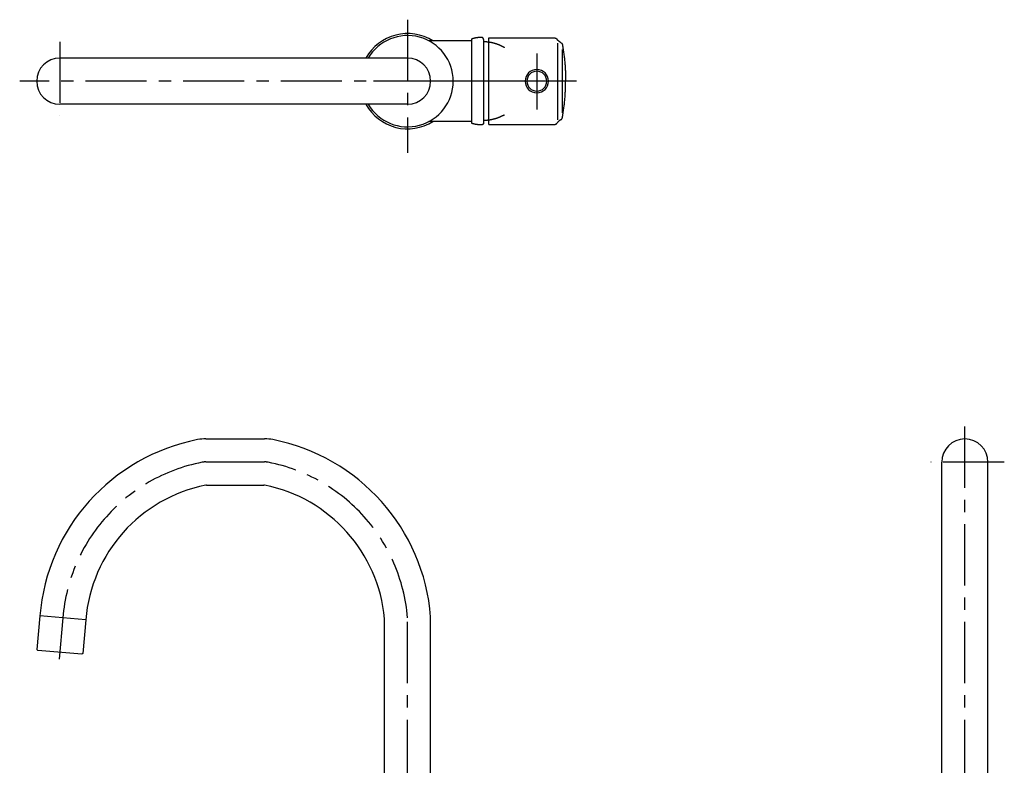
# Model space of a CAD drawing. Header units: millimetres. Extents: x -202 to 403, y -179 to 596.
# Tile 3 of 3: x -202 to 311, y 208 to 596. Entities that reach past the tile are written whole.
import ezdxf

# ---------------------------------------------------------------- set-up
doc = ezdxf.new("R2010")
doc.units = ezdxf.units.MM
doc.linetypes.add('CENTER', pattern=[50.8, 31.75, -6.35, 6.35, -6.35])

msp = doc.modelspace()

# ---------------------------------------------------------------- linework, layer by layer
at = {"color": 7, "linetype": 'CENTER'}
for p, q in [((0, 595.969809), (0, 526.77896)), ((-180.979342, 584.510437), (-180.979342, 546.293543)), ((67.25, 578.439356), (67.25, 549.243548)), ((67.427809, 564), (-201.844064, 564)), ((87.84216, 564), (-17.706457, 564)), ((290, -2.9884), (290, 386.818368)), ((-105.024628, 366), (-74.385911, 366)), ((310.510437, 365.953646), (272.293543, 365.953646)), ((-179.414874, 284.880147), (-181.298009, 263.355809)), ((0, -2.9884), (0, 284.929697))]:
    msp.add_line(p, q, dxfattribs=at)
at = {"color": 7, "linetype": 'Continuous'}
for p, q in [((33.5, 585), (11.062346, 585)), ((33.5, 542), (33.5, 586)), ((39.5, 585.750011), (39.511016, 542.250003)), ((39.5, 585.75), (39.5, 582.5)), ((42.25, 586.5), (76.506756, 586.5)), ((42.25, 541.5), (42.25, 586.5)), ((78.240983, 543.825212), (78.240983, 583.765646)), ((80.555924, 547.550922), (80.555924, 580.402087)), ((0, 576), (-180.979342, 576)), ((0, 552), (-180.979342, 552)), ((33.5, 543), (11.062346, 543)), ((42.25, 541.5), (76.454167, 541.5)), ((-105.024628, 378), (-74.385911, 378)), ((278, 109.73), (278, 365.953646)), ((302, 109.73), (302, 365.953646)), ((-104.63314, 354), (-74.777398, 354)), ((-191.385533, 285.977373), (-192.910759, 268.543966)), ((-167.47686, 283.885636), (-191.385533, 285.977373)), ((-167.47686, 283.885636), (-169.002086, 266.452228)), ((-12, 109.73), (-12, 284.413413)), ((12, 109.73), (12, 285.412514)), ((-192.910759, 268.543966), (-192.456239, 268.002291)), ((-169.543761, 265.997709), (-192.456239, 268.002291)), ((-169.002086, 266.452228), (-169.543761, 265.997709))]:
    msp.add_line(p, q, dxfattribs=at)
for centre, radius, start, end in [((0, 564), 24.800209, 57.861759, 151.061734), ((0, 564), 23.735533, -149.630723, 149.630723), ((-180.979342, 564), 12, 89.999997, 269.999992), ((0, 564), 12, -89.999997, 89.999997), ((67.25, 564), 6.042119, 0, 359.99999), ((67.25, 564), 5.145562, 0, 359.99999), ((0, 564), 24.800209, -151.061734, -57.861759), ((-89.705269, 277.464849), 102.015328, 101.037723, 175.243071), ((-105.024628, 356), 22, 89.999997, 101.037723), ((-74.385911, 356), 22, 78.962272, 89.999997), ((-89.705269, 277.464849), 102.015328, 4.468246, 78.962272), ((290, 365.953646), 12, 0, 179.999995), ((-89.705269, 277.464849), 78.015328, 101.325333, 175.243071), ((-104.63314, 352), 2, 89.999997, 101.325333), ((-74.777398, 352), 2, 78.674662, 89.999997), ((-89.705269, 277.464849), 78.015328, 5.109915, 78.674662)]:
    msp.add_arc(centre, radius, start, end, dxfattribs=at)
at = {"color": 7, "linetype": 'CENTER'}
for centre, radius, start, end in [((-89.705269, 277.464849), 90.015328, 101.037723, 175.243071), ((-105.024628, 356), 10, 89.999997, 101.037723), ((-74.385911, 356), 10, 78.962272, 89.999997), ((-89.705269, 277.464849), 90.015328, 4.756924, 78.962272)]:
    msp.add_arc(centre, radius, start, end, dxfattribs=at)
at = {"color": 7, "linetype": 'Continuous'}
for points, start_tangent, end_tangent in [([(38.500077, 586.75), (38.421064, 586.749823), (38.342025, 586.749279), (38.262965, 586.748368), (38.183885, 586.747089), (38.104787, 586.745443), (38.025675, 586.743429), (37.946551, 586.741047), (37.867417, 586.738296), (37.788276, 586.735176), (37.709131, 586.731687), (37.629984, 586.72783), (37.550838, 586.723603), (37.471695, 586.719007), (37.392559, 586.714042), (37.31343, 586.708707), (37.234313, 586.703003), (37.15521, 586.696929), (37.076122, 586.690486), (36.997054, 586.683674), (36.918007, 586.676492), (36.838984, 586.668941), (36.759988, 586.66102), (36.681021, 586.652731), (36.602085, 586.644073), (36.523184, 586.635046), (36.44432, 586.62565), (36.365496, 586.615887), (36.286713, 586.605755), (36.207975, 586.595256), (36.129285, 586.584389), (36.050644, 586.573155), (35.972056, 586.561554), (35.893523, 586.549587), (35.815047, 586.537254), (35.736631, 586.524555), (35.658278, 586.511491), (35.57999, 586.498063), (35.50177, 586.48427), (35.42362, 586.470114), (35.345543, 586.455594), (35.267541, 586.440712), (35.189617, 586.425468), (35.111773, 586.409863), (35.034013, 586.393897), (34.956337, 586.377571), (34.87875, 586.360885), (34.801253, 586.343841), (34.723848, 586.326439), (34.646539, 586.30868), (34.569328, 586.290564), (34.492217, 586.272092), (34.415209, 586.253266), (34.338306, 586.234086), (34.261511, 586.214552), (34.184825, 586.194667), (34.108252, 586.17443), (34.031794, 586.153842), (33.955453, 586.132905), (33.879231, 586.11162), (33.803132, 586.089987), (33.727156, 586.068007), (33.651308, 586.045682), (33.575588, 586.023013), (33.5, 586)], (-1, 0.000077), (-0.955969, -0.293468)), ([(39.5, 585.75), (39.499939, 585.761073), (39.499754, 585.772195), (39.499443, 585.783364), (39.499006, 585.794578), (39.49844, 585.805836), (39.497744, 585.817136), (39.496916, 585.828474), (39.495955, 585.839851), (39.49486, 585.851263), (39.493628, 585.862708), (39.492259, 585.874184), (39.490751, 585.88569), (39.489103, 585.897222), (39.487314, 585.908779), (39.485382, 585.920357), (39.483307, 585.931956), (39.481086, 585.943571), (39.47872, 585.955201), (39.476206, 585.966844), (39.473545, 585.978496), (39.470735, 585.990155), (39.467775, 586.001818), (39.464664, 586.013483), (39.461402, 586.025147), (39.457989, 586.036807), (39.454422, 586.04846), (39.450703, 586.060104), (39.44683, 586.071735), (39.442803, 586.083351), (39.438621, 586.094949), (39.434285, 586.106526), (39.429795, 586.118079), (39.425149, 586.129605), (39.420348, 586.141101), (39.415392, 586.152563), (39.410281, 586.16399), (39.405016, 586.175378), (39.399596, 586.186723), (39.394022, 586.198023), (39.388294, 586.209275), (39.382413, 586.220476), (39.376379, 586.231622), (39.370193, 586.242711), (39.363856, 586.253739), (39.357368, 586.264704), (39.350731, 586.275602), (39.343944, 586.286431), (39.337011, 586.297187), (39.32993, 586.307867), (39.322704, 586.31847), (39.315334, 586.32899), (39.307822, 586.339427), (39.300168, 586.349776), (39.292374, 586.360035), (39.284442, 586.370202), (39.276374, 586.380273), (39.268171, 586.390245), (39.259835, 586.400116), (39.251367, 586.409884), (39.242771, 586.419546), (39.234047, 586.429099), (39.225198, 586.43854), (39.216227, 586.447868), (39.207134, 586.457079), (39.197923, 586.466173), (39.188596, 586.475145), (39.179155, 586.483995), (39.169603, 586.492719), (39.159942, 586.501316), (39.150175, 586.509784), (39.140304, 586.518121), (39.130332, 586.526325), (39.120262, 586.534394), (39.110096, 586.542327), (39.099838, 586.550122), (39.089489, 586.557776), (39.079053, 586.56529), (39.068533, 586.57266), (39.057932, 586.579887), (39.047251, 586.586968), (39.036496, 586.593903), (39.025668, 586.60069), (39.01477, 586.607328), (39.003806, 586.613817), (38.992778, 586.620155), (38.981689, 586.626342), (38.970544, 586.632377), (38.959344, 586.638259), (38.948092, 586.643987), (38.936792, 586.649562), (38.925447, 586.654983), (38.91406, 586.660249), (38.902634, 586.665361), (38.891172, 586.670318), (38.879676, 586.675119), (38.868151, 586.679766), (38.856598, 586.684258), (38.845022, 586.688595), (38.833424, 586.692777), (38.821808, 586.696805), (38.810177, 586.700679), (38.798534, 586.704399), (38.786881, 586.707966), (38.775221, 586.711381), (38.763557, 586.714644), (38.751893, 586.717755), (38.74023, 586.720716), (38.728571, 586.723527), (38.716919, 586.72619), (38.705277, 586.728704), (38.693647, 586.731071), (38.682031, 586.733293), (38.670433, 586.735369), (38.658855, 586.737302), (38.647298, 586.739092), (38.635766, 586.740741), (38.624261, 586.74225), (38.612785, 586.743619), (38.60134, 586.744852), (38.589928, 586.745948), (38.578551, 586.74691), (38.567213, 586.747739), (38.555913, 586.748436), (38.544656, 586.749002), (38.533441, 586.749441), (38.522272, 586.749752), (38.51115, 586.749938), (38.500077, 586.75)], (0, 1), (-1, 0.000077)), ([(50.5, 581.421245), (50.189236, 581.597564), (49.875191, 581.769345), (49.557963, 581.9365), (49.237654, 582.098946), (48.914369, 582.256599), (48.588213, 582.409381), (48.259298, 582.557217), (47.927735, 582.700033), (47.59364, 582.837762), (47.25713, 582.970337), (46.918323, 583.097697), (46.577343, 583.219784), (46.234311, 583.336543), (45.889353, 583.447923), (45.542597, 583.553879), (45.19417, 583.654368), (44.844202, 583.749351), (44.492824, 583.838793), (44.140167, 583.922666), (43.786365, 584.000942), (43.43155, 584.073599), (43.075855, 584.140621), (42.719416, 584.201993), (42.362366, 584.257707), (42.004839, 584.307757), (41.64697, 584.352144), (41.288892, 584.390869), (40.930738, 584.423942), (40.57264, 584.451374), (40.214731, 584.47318), (39.857141, 584.489381), (39.5, 584.5)], (-0.8659, 0.500217), (-0.999759, 0.021956)), ([(76.454167, 586.5), (76.496189, 586.499411), (76.53844, 586.497631), (76.58087, 586.494639), (76.62343, 586.490419), (76.666066, 586.484957), (76.708726, 586.478242), (76.751356, 586.470265), (76.7939, 586.461021), (76.836302, 586.450508), (76.878507, 586.438727), (76.920457, 586.425684), (76.962096, 586.411385), (77.00337, 586.395843), (77.044221, 586.379071), (77.084595, 586.361088), (77.12444, 586.341915), (77.163701, 586.321575), (77.20233, 586.300097), (77.240277, 586.27751), (77.277494, 586.253847), (77.313937, 586.229145), (77.349563, 586.20344), (77.384331, 586.176773), (77.418206, 586.149186), (77.451151, 586.120725), (77.483134, 586.091433), (77.514127, 586.06136), (77.544104, 586.030552), (77.573041, 585.99906), (77.600919, 585.966934), (77.62772, 585.934223), (77.653432, 585.90098)], (1, 0), (0.600653, -0.79951)), ([(79.815612, 584.005963), (79.659985, 584.096242), (79.506373, 584.190717), (79.354946, 584.28932), (79.205866, 584.391973), (79.059295, 584.498592), (78.915391, 584.609083), (78.774304, 584.723345), (78.636182, 584.841267), (78.501166, 584.962733), (78.36939, 585.087618), (78.240983, 585.215792), (78.116065, 585.347116), (77.994749, 585.481447), (77.877142, 585.618638), (77.763339, 585.758534), (77.653432, 585.90098)], (-0.87137, 0.490627), (-0.600653, 0.79951)), ([(79.815612, 584.005963), (79.850236, 583.985854), (79.884501, 583.964708), (79.918362, 583.942532), (79.951774, 583.919333), (79.984694, 583.895125), (80.017076, 583.869922), (80.048876, 583.843741), (80.080052, 583.816602), (80.110561, 583.788526), (80.140363, 583.759538), (80.169415, 583.729665), (80.197681, 583.698936), (80.225123, 583.667382), (80.251705, 583.635038), (80.277393, 583.601938), (80.302157, 583.568121), (80.325966, 583.533625), (80.348793, 583.49849), (80.370613, 583.46276), (80.391404, 583.426478), (80.411146, 583.389688), (80.429821, 583.352436), (80.447414, 583.314768), (80.463913, 583.27673), (80.479308, 583.23837), (80.493593, 583.199735), (80.506763, 583.160873), (80.518817, 583.121829), (80.529755, 583.082651), (80.539582, 583.043385), (80.548302, 583.004076), (80.555924, 582.964769)], (0.87137, -0.490627), (0.177241, -0.984168)), ([(80.555924, 582.964769), (80.760373, 581.792165), (80.951846, 580.616848), (81.130292, 579.439035), (81.295663, 578.258942), (81.447917, 577.076787), (81.587019, 575.892789), (81.712935, 574.707167), (81.825639, 573.520141), (81.925109, 572.331934), (82.011327, 571.142766), (82.08428, 569.952858), (82.143963, 568.762434), (82.190371, 567.571714), (82.223507, 566.380921), (82.243379, 565.190276), (82.25, 564)], (0.177241, -0.984168), (0, -1)), ([(80.555924, 545.035231), (80.760373, 546.207835), (80.951846, 547.383152), (81.130292, 548.560965), (81.295663, 549.741058), (81.447917, 550.923213), (81.587019, 552.107211), (81.712935, 553.292833), (81.825639, 554.479859), (81.925109, 555.668066), (82.011327, 556.857234), (82.08428, 558.047142), (82.143963, 559.237566), (82.190371, 560.428286), (82.223507, 561.619079), (82.243379, 562.809724), (82.25, 564)], (0.177241, 0.984168), (0, 1)), ([(50.5, 546.578755), (50.189236, 546.402436), (49.875191, 546.230655), (49.557963, 546.0635), (49.237654, 545.901054), (48.914369, 545.743401), (48.588213, 545.590619), (48.259298, 545.442783), (47.927735, 545.299967), (47.59364, 545.162238), (47.25713, 545.029663), (46.918323, 544.902303), (46.577343, 544.780216), (46.234311, 544.663457), (45.889353, 544.552077), (45.542597, 544.446121), (45.19417, 544.345632), (44.844202, 544.250649), (44.492824, 544.161207), (44.140167, 544.077334), (43.786365, 543.999058), (43.43155, 543.926401), (43.075855, 543.859379), (42.719416, 543.798007), (42.362366, 543.742293), (42.004839, 543.692243), (41.64697, 543.647856), (41.288892, 543.609131), (40.930738, 543.576058), (40.57264, 543.548626), (40.214731, 543.52682), (39.857141, 543.510619), (39.5, 543.5)], (-0.8659, -0.500217), (-0.999759, -0.021956)), ([(79.815612, 543.994037), (79.659985, 543.903758), (79.506373, 543.809283), (79.354946, 543.71068), (79.205866, 543.608027), (79.059295, 543.501408), (78.915391, 543.390917), (78.774304, 543.276655), (78.636182, 543.158733), (78.501166, 543.037267), (78.36939, 542.912382), (78.240983, 542.784208), (78.116065, 542.652884), (77.994749, 542.518553), (77.877142, 542.381362), (77.763339, 542.241466), (77.653432, 542.09902)], (-0.87137, -0.490627), (-0.600653, -0.79951)), ([(79.815612, 543.994037), (79.850236, 544.014146), (79.884501, 544.035292), (79.918362, 544.057468), (79.951774, 544.080667), (79.984694, 544.104875), (80.017076, 544.130078), (80.048876, 544.156259), (80.080052, 544.183398), (80.110561, 544.211474), (80.140363, 544.240462), (80.169415, 544.270335), (80.197681, 544.301064), (80.225123, 544.332618), (80.251705, 544.364962), (80.277393, 544.398062), (80.302157, 544.431879), (80.325966, 544.466375), (80.348793, 544.50151), (80.370613, 544.53724), (80.391404, 544.573522), (80.411146, 544.610312), (80.429821, 544.647564), (80.447414, 544.685232), (80.463913, 544.72327), (80.479308, 544.76163), (80.493593, 544.800265), (80.506763, 544.839127), (80.518817, 544.878171), (80.529755, 544.917349), (80.539582, 544.956615), (80.548302, 544.995924), (80.555924, 545.035231)], (0.87137, 0.490627), (0.177241, 0.984168)), ([(38.500077, 541.25), (38.421064, 541.250177), (38.342025, 541.250721), (38.262965, 541.251632), (38.183885, 541.252911), (38.104787, 541.254557), (38.025675, 541.256571), (37.946551, 541.258953), (37.867417, 541.261704), (37.788276, 541.264824), (37.709131, 541.268313), (37.629984, 541.27217), (37.550838, 541.276397), (37.471695, 541.280993), (37.392559, 541.285958), (37.31343, 541.291293), (37.234313, 541.296997), (37.15521, 541.303071), (37.076122, 541.309514), (36.997054, 541.316326), (36.918007, 541.323508), (36.838984, 541.331059), (36.759988, 541.33898), (36.681021, 541.347269), (36.602085, 541.355927), (36.523184, 541.364954), (36.44432, 541.37435), (36.365496, 541.384113), (36.286713, 541.394245), (36.207975, 541.404744), (36.129285, 541.415611), (36.050644, 541.426845), (35.972056, 541.438446), (35.893523, 541.450413), (35.815047, 541.462746), (35.736631, 541.475445), (35.658278, 541.488509), (35.57999, 541.501937), (35.50177, 541.51573), (35.42362, 541.529886), (35.345543, 541.544406), (35.267541, 541.559288), (35.189617, 541.574532), (35.111773, 541.590137), (35.034013, 541.606103), (34.956337, 541.622429), (34.87875, 541.639115), (34.801253, 541.656159), (34.723848, 541.673561), (34.646539, 541.69132), (34.569328, 541.709436), (34.492217, 541.727908), (34.415209, 541.746734), (34.338306, 541.765914), (34.261511, 541.785448), (34.184825, 541.805333), (34.108252, 541.82557), (34.031794, 541.846158), (33.955453, 541.867095), (33.879231, 541.88838), (33.803132, 541.910013), (33.727156, 541.931993), (33.651308, 541.954318), (33.575588, 541.976987), (33.5, 542)], (-1, -0.000077), (-0.955969, 0.293468)), ([(39.5, 542.25), (39.499939, 542.238927), (39.499754, 542.227805), (39.499443, 542.216636), (39.499006, 542.205422), (39.49844, 542.194164), (39.497744, 542.182864), (39.496916, 542.171526), (39.495955, 542.160149), (39.49486, 542.148737), (39.493628, 542.137292), (39.492259, 542.125816), (39.490751, 542.11431), (39.489103, 542.102778), (39.487314, 542.091221), (39.485382, 542.079643), (39.483307, 542.068044), (39.481086, 542.056429), (39.47872, 542.044799), (39.476206, 542.033156), (39.473545, 542.021504), (39.470735, 542.009845), (39.467775, 541.998182), (39.464664, 541.986517), (39.461402, 541.974853), (39.457989, 541.963193), (39.454422, 541.95154), (39.450703, 541.939896), (39.44683, 541.928265), (39.442803, 541.916649), (39.438621, 541.905051), (39.434285, 541.893474), (39.429795, 541.881921), (39.425149, 541.870395), (39.420348, 541.858899), (39.415392, 541.847437), (39.410281, 541.83601), (39.405016, 541.824622), (39.399596, 541.813277), (39.394022, 541.801977), (39.388294, 541.790725), (39.382413, 541.779524), (39.376379, 541.768378), (39.370193, 541.757289), (39.363856, 541.746261), (39.357368, 541.735296), (39.350731, 541.724398), (39.343944, 541.713569), (39.337011, 541.702813), (39.32993, 541.692133), (39.322704, 541.68153), (39.315334, 541.67101), (39.307822, 541.660573), (39.300168, 541.650224), (39.292374, 541.639965), (39.284442, 541.629798), (39.276374, 541.619727), (39.268171, 541.609755), (39.259835, 541.599884), (39.251367, 541.590116), (39.242771, 541.580454), (39.234047, 541.570901), (39.225198, 541.56146), (39.216227, 541.552132), (39.207134, 541.542921), (39.197923, 541.533827), (39.188596, 541.524855), (39.179155, 541.516005), (39.169603, 541.507281), (39.159942, 541.498684), (39.150175, 541.490216), (39.140304, 541.481879), (39.130332, 541.473675), (39.120262, 541.465606), (39.110096, 541.457673), (39.099838, 541.449878), (39.089489, 541.442224), (39.079053, 541.43471), (39.068533, 541.42734), (39.057932, 541.420113), (39.047251, 541.413032), (39.036496, 541.406097), (39.025668, 541.39931), (39.01477, 541.392672), (39.003806, 541.386183), (38.992778, 541.379845), (38.981689, 541.373658), (38.970544, 541.367623), (38.959344, 541.361741), (38.948092, 541.356013), (38.936792, 541.350438), (38.925447, 541.345017), (38.91406, 541.339751), (38.902634, 541.334639), (38.891172, 541.329682), (38.879676, 541.324881), (38.868151, 541.320234), (38.856598, 541.315742), (38.845022, 541.311405), (38.833424, 541.307223), (38.821808, 541.303195), (38.810177, 541.299321), (38.798534, 541.295601), (38.786881, 541.292034), (38.775221, 541.288619), (38.763557, 541.285356), (38.751893, 541.282245), (38.74023, 541.279284), (38.728571, 541.276473), (38.716919, 541.27381), (38.705277, 541.271296), (38.693647, 541.268929), (38.682031, 541.266707), (38.670433, 541.264631), (38.658855, 541.262698), (38.647298, 541.260908), (38.635766, 541.259259), (38.624261, 541.25775), (38.612785, 541.256381), (38.60134, 541.255148), (38.589928, 541.254052), (38.578551, 541.25309), (38.567213, 541.252261), (38.555913, 541.251564), (38.544656, 541.250998), (38.533441, 541.250559), (38.522272, 541.250248), (38.51115, 541.250062), (38.500077, 541.25)], (0, -1), (-1, -0.000077)), ([(76.454167, 541.5), (76.496189, 541.500589), (76.53844, 541.502369), (76.58087, 541.505361), (76.62343, 541.509581), (76.666066, 541.515043), (76.708726, 541.521758), (76.751356, 541.529735), (76.7939, 541.538979), (76.836302, 541.549492), (76.878507, 541.561273), (76.920457, 541.574316), (76.962096, 541.588615), (77.00337, 541.604157), (77.044221, 541.620929), (77.084595, 541.638912), (77.12444, 541.658085), (77.163701, 541.678425), (77.20233, 541.699903), (77.240277, 541.72249), (77.277494, 541.746153), (77.313937, 541.770855), (77.349563, 541.79656), (77.384331, 541.823227), (77.418206, 541.850814), (77.451151, 541.879275), (77.483134, 541.908567), (77.514127, 541.93864), (77.544104, 541.969448), (77.573041, 542.00094), (77.600919, 542.033066), (77.62772, 542.065777), (77.653432, 542.09902)], (1, 0), (0.600653, 0.79951))]:
    msp.add_spline(points, degree=3, dxfattribs=dict(at, start_tangent=start_tangent, end_tangent=end_tangent))

doc.saveas('drawing.dxf')
